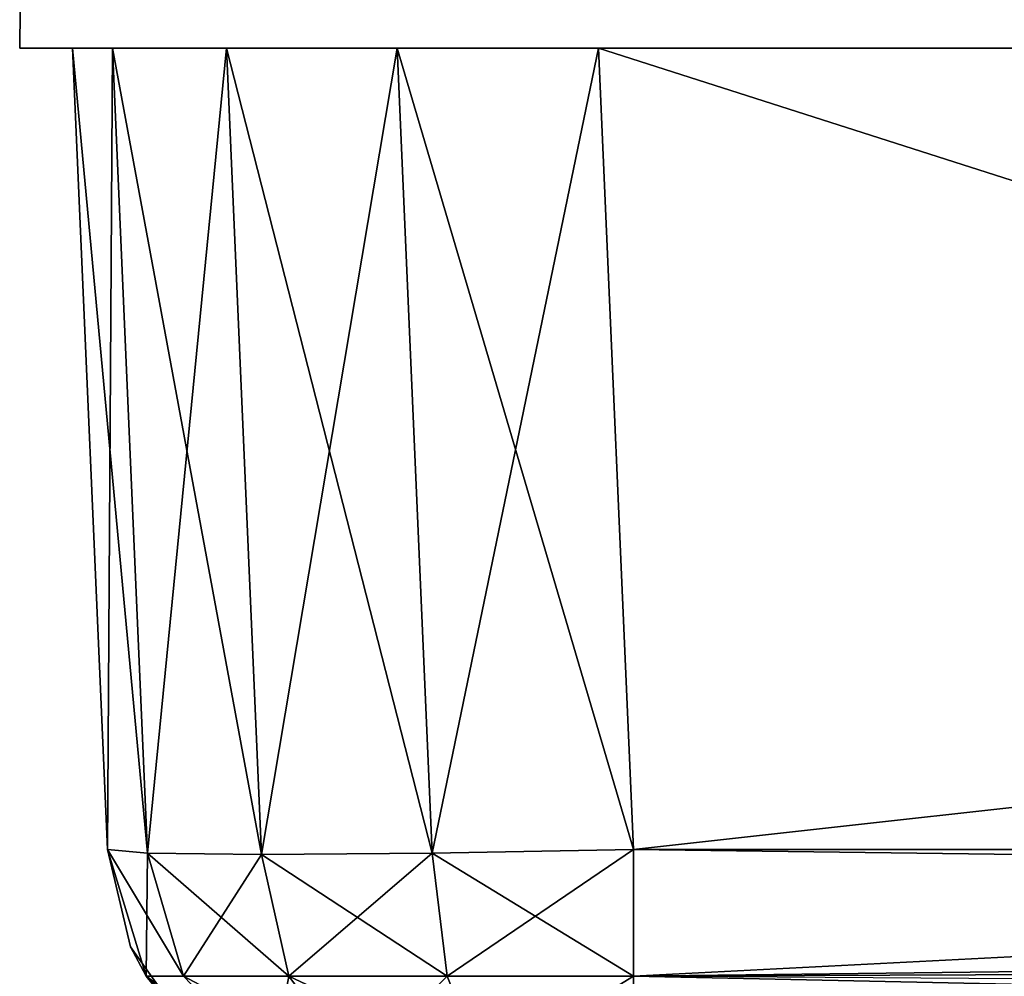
# Model space of a CAD drawing. Header units: millimetres. Extents: x -168 to 168, y -6 to 84.
# Tile 71 of 256: x -125 to -123.13, y -1.76 to 0.05. Entities that reach past the tile are written whole.
import ezdxf

# ---------------------------------------------------------------- set-up
doc = ezdxf.new("R2010")
doc.units = ezdxf.units.MM
doc.header["$LTSCALE"] = 65.185185
for name, color, linetype in [('122', 7, 'CONTINUOUS'), ('123', 7, 'CONTINUOUS'), ('124', 7, 'CONTINUOUS'), ('125', 7, 'CONTINUOUS'), ('14', 7, 'CONTINUOUS'), ('177', 7, 'CONTINUOUS'), ('260', 7, 'CONTINUOUS'), ('263', 7, 'CONTINUOUS'), ('265', 7, 'CONTINUOUS'), ('325', 7, 'CONTINUOUS'), ('64', 7, 'CONTINUOUS'), ('65', 7, 'CONTINUOUS'), ('66', 7, 'CONTINUOUS'), ('67', 7, 'CONTINUOUS'), ('70', 7, 'CONTINUOUS')]:
    doc.layers.add(name, color=color, linetype=linetype)

msp = doc.modelspace()

# ---------------------------------------------------------------- linework, layer by layer
at = {"layer": '122', "linetype": 'CONTINUOUS'}
for points in [[(-124.7572, -1.5285, 124.2167), (-124.8336, -1.5218, 123.8345), (-124.6893, -1.7622, 124.1886), (-124.7572, -1.5285, 124.2167)], [(-124.6893, -1.7622, 124.1886), (-124.8336, -1.5218, 123.8345), (-124.7598, -1.7622, 123.8345), (-124.6893, -1.7622, 124.1886)], [(-124.5407, -1.5308, 124.5407), (-124.7572, -1.5285, 124.2167), (-124.4888, -1.7622, 124.4888), (-124.5407, -1.5308, 124.5407)], [(-124.4888, -1.7622, 124.4888), (-124.7572, -1.5285, 124.2167), (-124.6893, -1.7622, 124.1886), (-124.4888, -1.7622, 124.4888)], [(-124.2167, -1.5285, 124.7572), (-124.5407, -1.5308, 124.5407), (-124.1886, -1.7622, 124.6893), (-124.2167, -1.5285, 124.7572)], [(-124.1886, -1.7622, 124.6893), (-124.5407, -1.5308, 124.5407), (-124.4888, -1.7622, 124.4888), (-124.1886, -1.7622, 124.6893)], [(-123.8345, -1.7622, 124.7598), (-123.8345, -1.5218, 124.8336), (-124.2167, -1.5285, 124.7572), (-123.8345, -1.7622, 124.7598)], [(-123.8345, -1.7622, 124.7598), (-124.2167, -1.5285, 124.7572), (-124.1886, -1.7622, 124.6893), (-123.8345, -1.7622, 124.7598)], [(-124.6893, -1.7622, 124.1886), (-124.7598, -1.7622, 123.8345), (-124.5212, -1.9364, 124.1189), (-124.6893, -1.7622, 124.1886)], [(-124.3601, -1.9364, 124.3601), (-124.6893, -1.7622, 124.1886), (-124.5212, -1.9364, 124.1189), (-124.3601, -1.9364, 124.3601)], [(-124.4888, -1.7622, 124.4888), (-124.6893, -1.7622, 124.1886), (-124.3601, -1.9364, 124.3601), (-124.4888, -1.7622, 124.4888)], [(-124.1886, -1.7622, 124.6893), (-124.4888, -1.7622, 124.4888), (-124.1189, -1.9364, 124.5212), (-124.1886, -1.7622, 124.6893)], [(-124.1189, -1.9364, 124.5212), (-124.4888, -1.7622, 124.4888), (-124.3601, -1.9364, 124.3601), (-124.1189, -1.9364, 124.5212)], [(-123.8345, -1.7622, 124.7598), (-124.1886, -1.7622, 124.6893), (-124.1189, -1.9364, 124.5212), (-123.8345, -1.7622, 124.7598)], [(-123.8345, -1.9366, 124.5778), (-123.8345, -1.7622, 124.7598), (-124.1189, -1.9364, 124.5212), (-123.8345, -1.9366, 124.5778)]]:
    msp.add_3dface(points, dxfattribs=at)
at = {"layer": '123', "linetype": 'CONTINUOUS'}
for points in [[(-124.9, 0, 123.9009), (-124.8336, -1.5218, 123.8345), (-124.7572, -1.5285, 124.2167), (-124.9, 0, 123.9009)], [(-124.824, 0, 124.2835), (-124.9, 0, 123.9009), (-124.7572, -1.5285, 124.2167), (-124.824, 0, 124.2835)], [(-124.824, 0, 124.2835), (-124.7572, -1.5285, 124.2167), (-124.5407, -1.5308, 124.5407), (-124.824, 0, 124.2835)], [(-124.6075, 0, 124.6075), (-124.824, 0, 124.2835), (-124.5407, -1.5308, 124.5407), (-124.6075, 0, 124.6075)], [(-124.6075, 0, 124.6075), (-124.5407, -1.5308, 124.5407), (-124.2167, -1.5285, 124.7572), (-124.6075, 0, 124.6075)], [(-124.2835, 0, 124.824), (-124.6075, 0, 124.6075), (-124.2167, -1.5285, 124.7572), (-124.2835, 0, 124.824)], [(-123.8345, -1.5218, 124.8336), (-124.2835, 0, 124.824), (-124.2167, -1.5285, 124.7572), (-123.8345, -1.5218, 124.8336)], [(-123.9009, 0, 124.9), (-124.2835, 0, 124.824), (-123.8345, -1.5218, 124.8336), (-123.9009, 0, 124.9)]]:
    msp.add_3dface(points, dxfattribs=at)
at = {"layer": '124', "linetype": 'CONTINUOUS'}
for points in [[(-124.9, 0, 123.9009), (-124.9, 0, 110.6205), (-124.8336, -1.5218, 123.8345), (-124.9, 0, 123.9009)], [(-124.9, 0, -118.0793), (-124.9, 0, -123.9009), (-124.8336, -1.5218, -119.1448), (-124.9, 0, -118.0793)], [(-124.9, 0, -123.9009), (-124.8336, -1.5218, -123.8345), (-124.8336, -1.5218, -119.1448), (-124.9, 0, -123.9009)], [(-124.8336, -1.5218, -47.6761), (-124.9, 0, -55.0671), (-124.8336, -1.5218, -55.0376), (-124.8336, -1.5218, -47.6761)], [(-124.9, 0, -46.6106), (-124.9, 0, -55.0671), (-124.8336, -1.5218, -47.6761), (-124.9, 0, -46.6106)], [(-124.8336, -1.5218, -55.0376), (-124.9, 0, -60.9043), (-124.8336, -1.5218, -61.9698), (-124.8336, -1.5218, -55.0376)], [(-124.9, 0, -55.0671), (-124.9, 0, -60.9043), (-124.8336, -1.5218, -55.0376), (-124.9, 0, -55.0671)], [(-124.9, 0, -13.7668), (-124.9, 0, -18.0231), (-124.8336, -1.5218, -13.7594), (-124.9, 0, -13.7668)], [(-124.8336, -1.5218, -13.7594), (-124.9, 0, -18.0231), (-124.8336, -1.5218, -19.0886), (-124.8336, -1.5218, -13.7594)], [(-124.9, 0, 67.7393), (-124.9, 0, 55.0671), (-124.8336, -1.5218, 66.6738), (-124.9, 0, 67.7393)], [(-124.9, 0, -3.7294), (-124.9, 0, -13.7668), (-124.8336, -1.5218, -4.7949), (-124.9, 0, -3.7294)], [(-124.8336, -1.5218, 66.6738), (-124.9, 0, 55.0671), (-124.8336, -1.5218, 55.0376), (-124.8336, -1.5218, 66.6738)], [(-124.8336, -1.5218, 68.7969), (-124.9, 0, 67.7393), (-124.8336, -1.5218, 66.6738), (-124.8336, -1.5218, 68.7969)], [(-124.9, 0, 82.0331), (-124.9, 0, 68.8339), (-124.8336, -1.5218, 80.9676), (-124.9, 0, 82.0331)], [(-124.8336, -1.5218, 80.9676), (-124.9, 0, 68.8339), (-124.8336, -1.5218, 68.7969), (-124.8336, -1.5218, 80.9676)], [(-124.9, 0, -68.8339), (-124.9, 0, -75.1981), (-124.8336, -1.5218, -68.7969), (-124.9, 0, -68.8339)], [(-124.8336, -1.5218, -68.7969), (-124.9, 0, -75.1981), (-124.8336, -1.5218, -76.2636), (-124.8336, -1.5218, -68.7969)], [(-124.9, 0, -60.9043), (-124.9, 0, -68.8339), (-124.8336, -1.5218, -61.9698), (-124.9, 0, -60.9043)], [(-124.8336, -1.5218, -4.7949), (-124.9, 0, -13.7668), (-124.8336, -1.5218, -13.7594), (-124.8336, -1.5218, -4.7949)], [(-124.8336, -1.5218, -61.9698), (-124.9, 0, -68.8339), (-124.8336, -1.5218, -68.7969), (-124.8336, -1.5218, -61.9698)], [(-124.8336, -1.5218, -19.0886), (-124.9, 0, -27.5335), (-124.8336, -1.5218, -27.5188), (-124.8336, -1.5218, -19.0886)], [(-124.9, 0, -18.0231), (-124.9, 0, -27.5335), (-124.8336, -1.5218, -19.0886), (-124.9, 0, -18.0231)], [(-124.8336, -1.5218, -27.5188), (-124.9, 0, -32.3169), (-124.8336, -1.5218, -33.3823), (-124.8336, -1.5218, -27.5188)], [(-124.9, 0, -27.5335), (-124.9, 0, -32.3169), (-124.8336, -1.5218, -27.5188), (-124.9, 0, -27.5335)], [(-124.8336, -1.5218, -33.3823), (-124.9, 0, -41.3003), (-124.8336, -1.5218, -41.2782), (-124.8336, -1.5218, -33.3823)], [(-124.9, 0, -32.3169), (-124.9, 0, -41.3003), (-124.8336, -1.5218, -33.3823), (-124.9, 0, -32.3169)], [(-124.8336, -1.5218, 123.8345), (-124.9, 0, 110.1342), (-124.8336, -1.5218, 110.0751), (-124.8336, -1.5218, 123.8345)], [(-124.8336, -1.5218, 109.555), (-124.9, 0, 96.3268), (-124.8336, -1.5218, 96.3157), (-124.8336, -1.5218, 109.555)], [(-124.8336, -1.5218, 110.0751), (-124.9, 0, 96.3268), (-124.8336, -1.5218, 109.555), (-124.8336, -1.5218, 110.0751)], [(-124.9, 0, 110.1342), (-124.9, 0, 96.3268), (-124.8336, -1.5218, 110.0751), (-124.9, 0, 110.1342)], [(-124.8336, -1.5218, 95.2613), (-124.9, 0, 82.6006), (-124.8336, -1.5218, 82.5563), (-124.8336, -1.5218, 95.2613)], [(-124.8336, -1.5218, 96.3157), (-124.9, 0, 82.6006), (-124.8336, -1.5218, 95.2613), (-124.8336, -1.5218, 96.3157)], [(-124.9, 0, 96.3268), (-124.9, 0, 82.6006), (-124.8336, -1.5218, 96.3157), (-124.9, 0, 96.3268)], [(-124.8336, -1.5218, -41.2782), (-124.9, 0, -46.6106), (-124.8336, -1.5218, -47.6761), (-124.8336, -1.5218, -41.2782)], [(-124.8336, -1.5218, 82.5563), (-124.9, 0, 82.0331), (-124.8336, -1.5218, 80.9676), (-124.8336, -1.5218, 82.5563)], [(-124.9, 0, 82.6006), (-124.9, 0, 82.0331), (-124.8336, -1.5218, 82.5563), (-124.9, 0, 82.6006)], [(-124.9, 0, -41.3003), (-124.9, 0, -46.6106), (-124.8336, -1.5218, -41.2782), (-124.9, 0, -41.3003)], [(-124.9, 0, 68.8339), (-124.9, 0, 67.7393), (-124.8336, -1.5218, 68.7969), (-124.9, 0, 68.8339)], [(-124.8336, -1.5218, 23.7926), (-124.9, 0, 13.7668), (-124.8336, -1.5218, 13.7594), (-124.8336, -1.5218, 23.7926)], [(-124.8336, -1.5218, -104.851), (-124.9, 0, -110.1342), (-124.8336, -1.5218, -110.0751), (-124.8336, -1.5218, -104.851)], [(-124.9, 0, -103.7855), (-124.9, 0, -110.1342), (-124.8336, -1.5218, -104.851), (-124.9, 0, -103.7855)], [(-124.8336, -1.5218, -110.0751), (-124.9, 0, -118.0793), (-124.8336, -1.5218, -119.1448), (-124.8336, -1.5218, -110.0751)], [(-124.9, 0, -110.1342), (-124.9, 0, -118.0793), (-124.8336, -1.5218, -110.0751), (-124.9, 0, -110.1342)], [(-124.9, 0, 110.6205), (-124.9, 0, 110.1342), (-124.8336, -1.5218, 123.8345), (-124.9, 0, 110.6205)], [(-124.9, 0, 27.5335), (-124.9, 0, 24.8581), (-124.8336, -1.5218, 27.5188), (-124.9, 0, 27.5335)], [(-124.8336, -1.5218, 27.5188), (-124.9, 0, 24.8581), (-124.8336, -1.5218, 23.7926), (-124.8336, -1.5218, 27.5188)], [(-124.9, 0, 39.1518), (-124.9, 0, 27.5335), (-124.8336, -1.5218, 38.0864), (-124.9, 0, 39.1518)], [(-124.8336, -1.5218, 38.0864), (-124.9, 0, 27.5335), (-124.8336, -1.5218, 27.5188), (-124.8336, -1.5218, 38.0864)], [(-124.8336, -1.5218, 52.3801), (-124.9, 0, 41.3003), (-124.8336, -1.5218, 41.2782), (-124.8336, -1.5218, 52.3801)], [(-124.9, 0, 53.4456), (-124.9, 0, 41.3003), (-124.8336, -1.5218, 52.3801), (-124.9, 0, 53.4456)], [(-124.8336, -1.5218, 41.2782), (-124.9, 0, 39.1518), (-124.8336, -1.5218, 38.0864), (-124.8336, -1.5218, 41.2782)], [(-124.9, 0, 41.3003), (-124.9, 0, 39.1518), (-124.8336, -1.5218, 41.2782), (-124.9, 0, 41.3003)], [(-124.8336, -1.5218, 55.0376), (-124.9, 0, 53.4456), (-124.8336, -1.5218, 52.3801), (-124.8336, -1.5218, 55.0376)], [(-124.9, 0, 55.0671), (-124.9, 0, 53.4456), (-124.8336, -1.5218, 55.0376), (-124.9, 0, 55.0671)], [(-124.8336, -1.5218, -76.2636), (-124.9, 0, -82.6006), (-124.8336, -1.5218, -82.5563), (-124.8336, -1.5218, -76.2636)], [(-124.9, 0, 0), (-124.9, 0, -3.7294), (-124.8336, -1.5218, 0), (-124.9, 0, 0)], [(-124.8336, -1.5218, 0), (-124.9, 0, -3.7294), (-124.8336, -1.5218, -4.7949), (-124.8336, -1.5218, 0)], [(-124.9, 0, 10.5644), (-124.9, 0, 0), (-124.8336, -1.5218, 9.4989), (-124.9, 0, 10.5644)], [(-124.8336, -1.5218, 9.4989), (-124.9, 0, 0), (-124.8336, -1.5218, 0), (-124.8336, -1.5218, 9.4989)], [(-124.9, 0, -75.1981), (-124.9, 0, -82.6006), (-124.8336, -1.5218, -76.2636), (-124.9, 0, -75.1981)], [(-124.8336, -1.5218, -82.5563), (-124.9, 0, -89.4918), (-124.8336, -1.5218, -90.5573), (-124.8336, -1.5218, -82.5563)], [(-124.9, 0, -82.6006), (-124.9, 0, -89.4918), (-124.8336, -1.5218, -82.5563), (-124.9, 0, -82.6006)], [(-124.8336, -1.5218, -90.5573), (-124.9, 0, -96.3674), (-124.8336, -1.5218, -96.3157), (-124.8336, -1.5218, -90.5573)], [(-124.9, 0, -89.4918), (-124.9, 0, -96.3674), (-124.8336, -1.5218, -90.5573), (-124.9, 0, -89.4918)], [(-124.8336, -1.5218, -96.3157), (-124.9, 0, -103.7855), (-124.8336, -1.5218, -104.851), (-124.8336, -1.5218, -96.3157)], [(-124.9, 0, -96.3674), (-124.9, 0, -103.7855), (-124.8336, -1.5218, -96.3157), (-124.9, 0, -96.3674)], [(-124.9, 0, 13.7668), (-124.9, 0, 10.5644), (-124.8336, -1.5218, 13.7594), (-124.9, 0, 13.7668)], [(-124.8336, -1.5218, 13.7594), (-124.9, 0, 10.5644), (-124.8336, -1.5218, 9.4989), (-124.8336, -1.5218, 13.7594)], [(-124.9, 0, 24.8581), (-124.9, 0, 13.7668), (-124.8336, -1.5218, 23.7926), (-124.9, 0, 24.8581)]]:
    msp.add_3dface(points, dxfattribs=at)
at = {"layer": '125', "linetype": 'CONTINUOUS'}
for points in [[(-124.8336, -1.5218, -119.1448), (-124.7598, -1.7622, -123.8345), (-124.7895, -1.7064, -119.1448), (-124.8336, -1.5218, -119.1448)], [(-124.8336, -1.5218, -123.8345), (-124.7598, -1.7622, -123.8345), (-124.8336, -1.5218, -119.1448), (-124.8336, -1.5218, -123.8345)], [(-124.8336, -1.5218, 38.0864), (-124.7895, -1.7064, 23.7926), (-124.7895, -1.7064, 38.0864), (-124.8336, -1.5218, 38.0864)], [(-124.8336, -1.5218, 27.5188), (-124.8336, -1.5218, 23.7926), (-124.7895, -1.7064, 23.7926), (-124.8336, -1.5218, 27.5188)], [(-124.8336, -1.5218, 23.7926), (-124.8336, -1.5218, 13.7594), (-124.7895, -1.7064, 9.4989), (-124.8336, -1.5218, 23.7926)], [(-124.8336, -1.5218, 23.7926), (-124.7895, -1.7064, 9.4989), (-124.7895, -1.7064, 23.7926), (-124.8336, -1.5218, 23.7926)], [(-124.8336, -1.5218, 13.7594), (-124.8336, -1.5218, 9.4989), (-124.7895, -1.7064, 9.4989), (-124.8336, -1.5218, 13.7594)], [(-124.8336, -1.5218, 9.4989), (-124.8336, -1.5218, 0), (-124.7895, -1.7064, -4.7949), (-124.8336, -1.5218, 9.4989)], [(-124.8336, -1.5218, 9.4989), (-124.7895, -1.7064, -4.7949), (-124.7895, -1.7064, 9.4989), (-124.8336, -1.5218, 9.4989)], [(-124.8336, -1.5218, 0), (-124.8336, -1.5218, -4.7949), (-124.7895, -1.7064, -4.7949), (-124.8336, -1.5218, 0)], [(-124.8336, -1.5218, -4.7949), (-124.8336, -1.5218, -13.7594), (-124.7895, -1.7064, -19.0886), (-124.8336, -1.5218, -4.7949)], [(-124.8336, -1.5218, -110.0751), (-124.8336, -1.5218, -119.1448), (-124.7895, -1.7064, -119.1448), (-124.8336, -1.5218, -110.0751)], [(-124.8336, -1.5218, 66.6738), (-124.8336, -1.5218, 55.0376), (-124.7895, -1.7064, 52.3801), (-124.8336, -1.5218, 66.6738)], [(-124.8336, -1.5218, 66.6738), (-124.7895, -1.7064, 52.3801), (-124.7895, -1.7064, 66.6738), (-124.8336, -1.5218, 66.6738)], [(-124.8336, -1.5218, 55.0376), (-124.8336, -1.5218, 52.3801), (-124.7895, -1.7064, 52.3801), (-124.8336, -1.5218, 55.0376)], [(-124.8336, -1.5218, 52.3801), (-124.8336, -1.5218, 41.2782), (-124.7895, -1.7064, 38.0864), (-124.8336, -1.5218, 52.3801)], [(-124.8336, -1.5218, 52.3801), (-124.7895, -1.7064, 38.0864), (-124.7895, -1.7064, 52.3801), (-124.8336, -1.5218, 52.3801)], [(-124.8336, -1.5218, 41.2782), (-124.8336, -1.5218, 38.0864), (-124.7895, -1.7064, 38.0864), (-124.8336, -1.5218, 41.2782)], [(-124.8336, -1.5218, 38.0864), (-124.8336, -1.5218, 27.5188), (-124.7895, -1.7064, 23.7926), (-124.8336, -1.5218, 38.0864)], [(-124.8336, -1.5218, -13.7594), (-124.8336, -1.5218, -19.0886), (-124.7895, -1.7064, -19.0886), (-124.8336, -1.5218, -13.7594)], [(-124.8336, -1.5218, -19.0886), (-124.8336, -1.5218, -27.5188), (-124.7895, -1.7064, -33.3823), (-124.8336, -1.5218, -19.0886)], [(-124.8336, -1.5218, -19.0886), (-124.7895, -1.7064, -33.3823), (-124.7895, -1.7064, -19.0886), (-124.8336, -1.5218, -19.0886)], [(-124.8336, -1.5218, -27.5188), (-124.8336, -1.5218, -33.3823), (-124.7895, -1.7064, -33.3823), (-124.8336, -1.5218, -27.5188)], [(-124.8336, -1.5218, -33.3823), (-124.8336, -1.5218, -41.2782), (-124.7895, -1.7064, -47.6761), (-124.8336, -1.5218, -33.3823)], [(-124.8336, -1.5218, -33.3823), (-124.7895, -1.7064, -47.6761), (-124.7895, -1.7064, -33.3823), (-124.8336, -1.5218, -33.3823)], [(-124.8336, -1.5218, -41.2782), (-124.8336, -1.5218, -47.6761), (-124.7895, -1.7064, -47.6761), (-124.8336, -1.5218, -41.2782)], [(-124.8336, -1.5218, -47.6761), (-124.8336, -1.5218, -55.0376), (-124.7895, -1.7064, -61.9698), (-124.8336, -1.5218, -47.6761)], [(-124.7895, -1.7064, -47.6761), (-124.8336, -1.5218, -47.6761), (-124.7895, -1.7064, -61.9698), (-124.7895, -1.7064, -47.6761)], [(-124.8336, -1.5218, -55.0376), (-124.8336, -1.5218, -61.9698), (-124.7895, -1.7064, -61.9698), (-124.8336, -1.5218, -55.0376)], [(-124.8336, -1.5218, -61.9698), (-124.8336, -1.5218, -68.7969), (-124.7895, -1.7064, -76.2636), (-124.8336, -1.5218, -61.9698)], [(-124.7895, -1.7064, -104.851), (-124.8336, -1.5218, -104.851), (-124.7895, -1.7064, -119.1448), (-124.7895, -1.7064, -104.851)], [(-124.8336, -1.5218, -104.851), (-124.8336, -1.5218, -110.0751), (-124.7895, -1.7064, -119.1448), (-124.8336, -1.5218, -104.851)], [(-124.8336, -1.5218, -96.3157), (-124.8336, -1.5218, -104.851), (-124.7895, -1.7064, -104.851), (-124.8336, -1.5218, -96.3157)], [(-124.7895, -1.7064, -90.5573), (-124.8336, -1.5218, -90.5573), (-124.7895, -1.7064, -104.851), (-124.7895, -1.7064, -90.5573)], [(-124.8336, -1.5218, -90.5573), (-124.8336, -1.5218, -96.3157), (-124.7895, -1.7064, -104.851), (-124.8336, -1.5218, -90.5573)], [(-124.8336, -1.5218, -82.5563), (-124.8336, -1.5218, -90.5573), (-124.7895, -1.7064, -90.5573), (-124.8336, -1.5218, -82.5563)], [(-124.7895, -1.7064, -76.2636), (-124.8336, -1.5218, -76.2636), (-124.7895, -1.7064, -90.5573), (-124.7895, -1.7064, -76.2636)], [(-124.8336, -1.5218, -76.2636), (-124.8336, -1.5218, -82.5563), (-124.7895, -1.7064, -90.5573), (-124.8336, -1.5218, -76.2636)], [(-124.8336, -1.5218, -68.7969), (-124.8336, -1.5218, -76.2636), (-124.7895, -1.7064, -76.2636), (-124.8336, -1.5218, -68.7969)], [(-124.7895, -1.7064, -61.9698), (-124.8336, -1.5218, -61.9698), (-124.7895, -1.7064, -76.2636), (-124.7895, -1.7064, -61.9698)], [(-124.8336, -1.5218, -4.7949), (-124.7895, -1.7064, -19.0886), (-124.7895, -1.7064, -4.7949), (-124.8336, -1.5218, -4.7949)], [(-124.7598, -1.7622, 123.8345), (-124.8336, -1.5218, 123.8345), (-124.7895, -1.7064, 109.555), (-124.7598, -1.7622, 123.8345)], [(-124.8336, -1.5218, 123.8345), (-124.8336, -1.5218, 110.0751), (-124.7895, -1.7064, 109.555), (-124.8336, -1.5218, 123.8345)], [(-124.8336, -1.5218, 110.0751), (-124.8336, -1.5218, 109.555), (-124.7895, -1.7064, 109.555), (-124.8336, -1.5218, 110.0751)], [(-124.8336, -1.5218, 109.555), (-124.8336, -1.5218, 96.3157), (-124.7895, -1.7064, 95.2613), (-124.8336, -1.5218, 109.555)], [(-124.8336, -1.5218, 109.555), (-124.7895, -1.7064, 95.2613), (-124.7895, -1.7064, 109.555), (-124.8336, -1.5218, 109.555)], [(-124.8336, -1.5218, 96.3157), (-124.8336, -1.5218, 95.2613), (-124.7895, -1.7064, 95.2613), (-124.8336, -1.5218, 96.3157)], [(-124.8336, -1.5218, 95.2613), (-124.8336, -1.5218, 82.5563), (-124.7895, -1.7064, 80.9676), (-124.8336, -1.5218, 95.2613)], [(-124.8336, -1.5218, 95.2613), (-124.7895, -1.7064, 80.9676), (-124.7895, -1.7064, 95.2613), (-124.8336, -1.5218, 95.2613)], [(-124.8336, -1.5218, 82.5563), (-124.8336, -1.5218, 80.9676), (-124.7895, -1.7064, 80.9676), (-124.8336, -1.5218, 82.5563)], [(-124.8336, -1.5218, 80.9676), (-124.8336, -1.5218, 68.7969), (-124.7895, -1.7064, 66.6738), (-124.8336, -1.5218, 80.9676)], [(-124.8336, -1.5218, 80.9676), (-124.7895, -1.7064, 66.6738), (-124.7895, -1.7064, 80.9676), (-124.8336, -1.5218, 80.9676)], [(-124.8336, -1.5218, 68.7969), (-124.8336, -1.5218, 66.6738), (-124.7895, -1.7064, 66.6738), (-124.8336, -1.5218, 68.7969)], [(-124.7895, -1.7064, 52.3801), (-124.6798, -1.8612, 38.0864), (-124.6798, -1.8612, 52.3801), (-124.7895, -1.7064, 52.3801)], [(-124.7895, -1.7064, 38.0864), (-124.6798, -1.8612, 38.0864), (-124.7895, -1.7064, 52.3801), (-124.7895, -1.7064, 38.0864)], [(-124.7895, -1.7064, 38.0864), (-124.6798, -1.8612, 23.7926), (-124.6798, -1.8612, 38.0864), (-124.7895, -1.7064, 38.0864)], [(-124.7895, -1.7064, 66.6738), (-124.6798, -1.8612, 66.6738), (-124.7895, -1.7064, 80.9676), (-124.7895, -1.7064, 66.6738)], [(-124.7895, -1.7064, 66.6738), (-124.6798, -1.8612, 52.3801), (-124.6798, -1.8612, 66.6738), (-124.7895, -1.7064, 66.6738)], [(-124.7895, -1.7064, 52.3801), (-124.6798, -1.8612, 52.3801), (-124.7895, -1.7064, 66.6738), (-124.7895, -1.7064, 52.3801)], [(-124.7895, -1.7064, 9.4989), (-124.6798, -1.8612, -4.7949), (-124.6798, -1.8612, 9.4989), (-124.7895, -1.7064, 9.4989)], [(-124.7895, -1.7064, -4.7949), (-124.6798, -1.8612, -4.7949), (-124.7895, -1.7064, 9.4989), (-124.7895, -1.7064, -4.7949)], [(-124.7895, -1.7064, -4.7949), (-124.6798, -1.8612, -19.0886), (-124.6798, -1.8612, -4.7949), (-124.7895, -1.7064, -4.7949)], [(-124.7895, -1.7064, -19.0886), (-124.6798, -1.8612, -19.0886), (-124.7895, -1.7064, -4.7949), (-124.7895, -1.7064, -19.0886)], [(-124.6798, -1.8612, -119.1448), (-124.7895, -1.7064, -104.851), (-124.7895, -1.7064, -119.1448), (-124.6798, -1.8612, -119.1448)], [(-124.6798, -1.8612, -104.851), (-124.7895, -1.7064, -104.851), (-124.6798, -1.8612, -119.1448), (-124.6798, -1.8612, -104.851)], [(-124.7895, -1.7064, 23.7926), (-124.6798, -1.8612, 23.7926), (-124.7895, -1.7064, 38.0864), (-124.7895, -1.7064, 23.7926)], [(-124.7895, -1.7064, 23.7926), (-124.6798, -1.8612, 9.4989), (-124.6798, -1.8612, 23.7926), (-124.7895, -1.7064, 23.7926)], [(-124.7895, -1.7064, 9.4989), (-124.6798, -1.8612, 9.4989), (-124.7895, -1.7064, 23.7926), (-124.7895, -1.7064, 9.4989)], [(-124.7895, -1.7064, 80.9676), (-124.6798, -1.8612, 66.6738), (-124.6798, -1.8612, 80.9676), (-124.7895, -1.7064, 80.9676)], [(-124.7598, -1.7622, -123.8345), (-124.6798, -1.8612, -119.1448), (-124.7895, -1.7064, -119.1448), (-124.7598, -1.7622, -123.8345)], [(-124.7895, -1.7064, 109.555), (-124.6798, -1.8612, 95.2613), (-124.6798, -1.8612, 109.555), (-124.7895, -1.7064, 109.555)], [(-124.7895, -1.7064, 95.2613), (-124.6798, -1.8612, 95.2613), (-124.7895, -1.7064, 109.555), (-124.7895, -1.7064, 95.2613)], [(-124.7895, -1.7064, 95.2613), (-124.6798, -1.8612, 80.9676), (-124.6798, -1.8612, 95.2613), (-124.7895, -1.7064, 95.2613)], [(-124.7895, -1.7064, 80.9676), (-124.6798, -1.8612, 80.9676), (-124.7895, -1.7064, 95.2613), (-124.7895, -1.7064, 80.9676)], [(-124.7598, -1.7622, 123.8345), (-124.7895, -1.7064, 109.555), (-124.6798, -1.8612, 109.555), (-124.7598, -1.7622, 123.8345)], [(-124.6798, -1.8612, -104.851), (-124.7895, -1.7064, -90.5573), (-124.7895, -1.7064, -104.851), (-124.6798, -1.8612, -104.851)], [(-124.6798, -1.8612, -90.5573), (-124.7895, -1.7064, -90.5573), (-124.6798, -1.8612, -104.851), (-124.6798, -1.8612, -90.5573)], [(-124.6798, -1.8612, -90.5573), (-124.7895, -1.7064, -76.2636), (-124.7895, -1.7064, -90.5573), (-124.6798, -1.8612, -90.5573)], [(-124.6798, -1.8612, -76.2636), (-124.7895, -1.7064, -76.2636), (-124.6798, -1.8612, -90.5573), (-124.6798, -1.8612, -76.2636)], [(-124.6798, -1.8612, -76.2636), (-124.7895, -1.7064, -61.9698), (-124.7895, -1.7064, -76.2636), (-124.6798, -1.8612, -76.2636)], [(-124.6798, -1.8612, -61.9698), (-124.7895, -1.7064, -61.9698), (-124.6798, -1.8612, -76.2636), (-124.6798, -1.8612, -61.9698)], [(-124.7895, -1.7064, -33.3823), (-124.6798, -1.8612, -47.6761), (-124.6798, -1.8612, -33.3823), (-124.7895, -1.7064, -33.3823)], [(-124.6798, -1.8612, -47.6761), (-124.7895, -1.7064, -47.6761), (-124.6798, -1.8612, -61.9698), (-124.6798, -1.8612, -47.6761)], [(-124.7895, -1.7064, -47.6761), (-124.6798, -1.8612, -47.6761), (-124.7895, -1.7064, -33.3823), (-124.7895, -1.7064, -47.6761)], [(-124.7895, -1.7064, -19.0886), (-124.6798, -1.8612, -33.3823), (-124.6798, -1.8612, -19.0886), (-124.7895, -1.7064, -19.0886)], [(-124.7895, -1.7064, -33.3823), (-124.6798, -1.8612, -33.3823), (-124.7895, -1.7064, -19.0886), (-124.7895, -1.7064, -33.3823)], [(-124.6798, -1.8612, -61.9698), (-124.7895, -1.7064, -47.6761), (-124.7895, -1.7064, -61.9698), (-124.6798, -1.8612, -61.9698)], [(-124.7598, -1.7622, -123.8345), (-124.5778, -1.9366, -123.8345), (-124.6798, -1.8612, -119.1448), (-124.7598, -1.7622, -123.8345)]]:
    msp.add_3dface(points, dxfattribs=at)
at = {"layer": '14', "linetype": 'CONTINUOUS'}
for points in [[(-123.8345, -1.5218, -124.8336), (-109.555, -1.7064, -124.7895), (-123.8345, -1.7622, -124.7598), (-123.8345, -1.5218, -124.8336)], [(-110.0751, -1.5218, -124.8336), (-109.555, -1.7064, -124.7895), (-123.8345, -1.5218, -124.8336), (-110.0751, -1.5218, -124.8336)], [(-109.555, -1.7064, -124.7895), (-109.555, -1.8612, -124.6798), (-123.8345, -1.7622, -124.7598), (-109.555, -1.7064, -124.7895)]]:
    msp.add_3dface(points, dxfattribs=at)
at = {"layer": '177', "linetype": 'CONTINUOUS'}
for points in [[(-119.1448, -1.5218, 124.8336), (-123.9009, 0, 124.9), (-123.8345, -1.5218, 124.8336), (-119.1448, -1.5218, 124.8336)], [(-110.1342, 0, 124.9), (-123.9009, 0, 124.9), (-119.1448, -1.5218, 124.8336), (-110.1342, 0, 124.9)]]:
    msp.add_3dface(points, dxfattribs=at)
at = {"layer": '260', "linetype": 'CONTINUOUS'}
for points in [[(-124.9117, 10.1202, -124.9117), (-124.908, 10.544, -124.908), (-118.5, 0, -125), (-124.9117, 10.1202, -124.9117)], [(-118.5, 0, -125), (-124.908, 10.544, -124.908), (-118.4125, 1, -124.9913), (-118.5, 0, -125)], [(-125, 0, -125), (-124.9117, 10.1202, -124.9117), (-118.5, 0, -125), (-125, 0, -125)]]:
    msp.add_3dface(points, dxfattribs=at)
at = {"layer": '263', "linetype": 'CONTINUOUS'}
for points in [[(-111.0588, 0, 125), (-124.908, 10.544, 124.908), (-124.9117, 10.1202, 124.9117), (-111.0588, 0, 125)], [(-111.0293, 10.544, 124.908), (-124.908, 10.544, 124.908), (-111.0588, 0, 125), (-111.0293, 10.544, 124.908)], [(-125, 0, 125), (-111.0588, 0, 125), (-124.9117, 10.1202, 124.9117), (-125, 0, 125)]]:
    msp.add_3dface(points, dxfattribs=at)
at = {"layer": '265', "linetype": 'CONTINUOUS'}
for points in [[(-124.9117, 10.1202, 111.0326), (-124.9117, 10.1202, 97.1535), (-125, 0, 97.2222), (-124.9117, 10.1202, 111.0326)], [(-124.9117, 10.1202, 124.9117), (-124.9117, 10.1202, 111.0326), (-125, 0, 111.1111), (-124.9117, 10.1202, 124.9117)], [(-125, 0, 125), (-124.9117, 10.1202, 124.9117), (-125, 0, 111.1111), (-125, 0, 125)], [(-124.9117, 10.1202, -27.7582), (-124.9117, 10.1202, -41.6372), (-125, 0, -27.7778), (-124.9117, 10.1202, -27.7582)], [(-125, 0, -13.8889), (-124.9117, 10.1202, -27.7582), (-125, 0, -27.7778), (-125, 0, -13.8889)], [(-124.9117, 10.1202, -41.6372), (-124.9117, 10.1202, -55.5163), (-125, 0, -41.6667), (-124.9117, 10.1202, -41.6372)], [(-125, 0, -27.7778), (-124.9117, 10.1202, -41.6372), (-125, 0, -41.6667), (-125, 0, -27.7778)], [(-124.9117, 10.1202, -55.5163), (-124.9117, 10.1202, -69.3954), (-125, 0, -55.5556), (-124.9117, 10.1202, -55.5163)], [(-125, 0, -41.6667), (-124.9117, 10.1202, -55.5163), (-125, 0, -55.5556), (-125, 0, -41.6667)], [(-124.9117, 10.1202, -69.3954), (-124.9117, 10.1202, -83.2745), (-125, 0, -69.4444), (-124.9117, 10.1202, -69.3954)], [(-125, 0, -55.5556), (-124.9117, 10.1202, -69.3954), (-125, 0, -69.4444), (-125, 0, -55.5556)], [(-124.9117, 10.1202, -83.2745), (-124.9117, 10.1202, -97.1535), (-125, 0, -83.3333), (-124.9117, 10.1202, -83.2745)], [(-125, 0, -69.4444), (-124.9117, 10.1202, -83.2745), (-125, 0, -83.3333), (-125, 0, -69.4444)], [(-124.9117, 10.1202, -97.1535), (-124.9117, 10.1202, -111.0326), (-125, 0, -97.2222), (-124.9117, 10.1202, -97.1535)], [(-125, 0, -83.3333), (-124.9117, 10.1202, -97.1535), (-125, 0, -97.2222), (-125, 0, -83.3333)], [(-125, 0, -97.2222), (-124.9117, 10.1202, -111.0326), (-125, 0, -111.1111), (-125, 0, -97.2222)], [(-125, 0, 111.1111), (-124.9117, 10.1202, 111.0326), (-125, 0, 97.2222), (-125, 0, 111.1111)], [(-124.9117, 10.1202, 97.1535), (-124.9117, 10.1202, 83.2745), (-125, 0, 83.3333), (-124.9117, 10.1202, 97.1535)], [(-125, 0, 97.2222), (-124.9117, 10.1202, 97.1535), (-125, 0, 83.3333), (-125, 0, 97.2222)], [(-124.9117, 10.1202, 83.2745), (-124.9117, 10.1202, 69.3954), (-125, 0, 69.4444), (-124.9117, 10.1202, 83.2745)], [(-125, 0, 83.3333), (-124.9117, 10.1202, 83.2745), (-125, 0, 69.4444), (-125, 0, 83.3333)], [(-124.9117, 10.1202, 69.3954), (-124.9117, 10.1202, 55.5163), (-125, 0, 55.5556), (-124.9117, 10.1202, 69.3954)], [(-125, 0, 69.4444), (-124.9117, 10.1202, 69.3954), (-125, 0, 55.5556), (-125, 0, 69.4444)], [(-124.9117, 10.1202, 55.5163), (-124.9117, 10.1202, 41.6372), (-125, 0, 41.6667), (-124.9117, 10.1202, 55.5163)], [(-125, 0, 55.5556), (-124.9117, 10.1202, 55.5163), (-125, 0, 41.6667), (-125, 0, 55.5556)], [(-124.9117, 10.1202, 41.6372), (-124.9117, 10.1202, 27.7582), (-125, 0, 27.7778), (-124.9117, 10.1202, 41.6372)], [(-125, 0, 41.6667), (-124.9117, 10.1202, 41.6372), (-125, 0, 27.7778), (-125, 0, 41.6667)], [(-124.9117, 10.1202, 27.7582), (-124.9117, 10.1202, 13.8791), (-125, 0, 13.8889), (-124.9117, 10.1202, 27.7582)], [(-125, 0, 27.7778), (-124.9117, 10.1202, 27.7582), (-125, 0, 13.8889), (-125, 0, 27.7778)], [(-124.9117, 10.1202, 13.8791), (-124.9117, 10.1202), (-125, 0, 13.8889), (-124.9117, 10.1202, 13.8791)], [(-124.9117, 10.1202), (-124.9117, 10.1202, -13.8791), (-125, 0), (-124.9117, 10.1202)], [(-125, 0, 13.8889), (-124.9117, 10.1202), (-125, 0), (-125, 0, 13.8889)], [(-124.9117, 10.1202, -13.8791), (-124.9117, 10.1202, -27.7582), (-125, 0, -13.8889), (-124.9117, 10.1202, -13.8791)], [(-125, 0), (-124.9117, 10.1202, -13.8791), (-125, 0, -13.8889), (-125, 0)], [(-124.9117, 10.1202, -124.9117), (-125, 0, -125), (-125, 0, -111.1111), (-124.9117, 10.1202, -124.9117)], [(-124.9117, 10.1202, -111.0326), (-124.9117, 10.1202, -124.9117), (-125, 0, -111.1111), (-124.9117, 10.1202, -111.0326)]]:
    msp.add_3dface(points, dxfattribs=at)
at = {"layer": '325', "linetype": 'CONTINUOUS'}
for points in [[(-123.5502, 0, 122.8573), (-125, 0, 125), (-123.9825, 0, 121.9794), (-123.5502, 0, 122.8573)], [(-123.9825, 0, 121.9794), (-125, 0, 125), (-124.1092, 0, 121.0088), (-123.9825, 0, 121.9794)], [(-123.8594, 0, -113.6756), (-125, 0, -125), (-124.1092, 0, -121.0088), (-123.8594, 0, -113.6756)], [(-125, 0, -111.1111), (-125, 0, -125), (-123.8594, 0, -113.6756), (-125, 0, -111.1111)], [(-125, 0, -125), (-118.5, 0, -125), (-118.5, 0, -124.0237), (-125, 0, -125)], [(-125, 0, 111.1111), (-125, 0, 97.2222), (-123.6095, 0, 106.3425), (-125, 0, 111.1111)], [(-124.1092, 0, 121.0088), (-125, 0, 111.1111), (-123.8593, 0, 113.6756), (-124.1092, 0, 121.0088)], [(-123.8593, 0, 113.6756), (-125, 0, 111.1111), (-123.6095, 0, 106.3425), (-123.8593, 0, 113.6756)], [(-125, 0, 97.2222), (-125, 0, 83.3333), (-123.4563, 0, 90.6031), (-125, 0, 97.2222)], [(-123.6095, 0, 106.3425), (-125, 0, 97.2222), (-123.5718, 0, 104.9445), (-123.6095, 0, 106.3425)], [(-123.5718, 0, 104.9445), (-125, 0, 97.2222), (-123.5522, 0, 103.5462), (-123.5718, 0, 104.9445)], [(-123.5522, 0, 103.5462), (-125, 0, 97.2222), (-123.4563, 0, 90.6031), (-123.5522, 0, 103.5462)], [(-125, 0, 83.3333), (-125, 0, 69.4444), (-123.3731, 0, 77.66), (-125, 0, 83.3333)], [(-123.4563, 0, 90.6031), (-125, 0, 83.3333), (-123.3731, 0, 77.66), (-123.4563, 0, 90.6031)], [(-125, 0, 69.4444), (-125, 0, 55.5556), (-123.3028, 0, 64.7168), (-125, 0, 69.4444)], [(-123.3731, 0, 77.66), (-125, 0, 69.4444), (-123.3028, 0, 64.7168), (-123.3731, 0, 77.66)], [(-122.8582, 0, 123.5496), (-125, 0, 125), (-123.5502, 0, 122.8573), (-122.8582, 0, 123.5496)], [(-111.0588, 0, 125), (-125, 0, 125), (-121.0088, 0, 124.1092), (-111.0588, 0, 125)], [(-125, 0, 125), (-125, 0, 111.1111), (-124.1092, 0, 121.0088), (-125, 0, 125)], [(-121.0088, 0, 124.1092), (-125, 0, 125), (-121.9796, 0, 123.9824), (-121.0088, 0, 124.1092)], [(-121.9796, 0, 123.9824), (-125, 0, 125), (-122.8582, 0, 123.5496), (-121.9796, 0, 123.9824)], [(-125, 0, -55.5556), (-125, 0, -69.4444), (-123.3028, 0, -64.7168), (-125, 0, -55.5556)], [(-123.2453, 0, -51.7735), (-125, 0, -55.5556), (-123.3028, 0, -64.7168), (-123.2453, 0, -51.7735)], [(-125, 0, -69.4444), (-125, 0, -83.3333), (-123.3732, 0, -77.66), (-125, 0, -69.4444)], [(-123.3028, 0, -64.7168), (-125, 0, -69.4444), (-123.3732, 0, -77.66), (-123.3028, 0, -64.7168)], [(-125, 0, -83.3333), (-125, 0, -97.2222), (-123.4563, 0, -90.6031), (-125, 0, -83.3333)], [(-123.3732, 0, -77.66), (-125, 0, -83.3333), (-123.4563, 0, -90.6031), (-123.3732, 0, -77.66)], [(-125, 0, -97.2222), (-125, 0, -111.1111), (-123.5522, 0, -103.5462), (-125, 0, -97.2222)], [(-123.4563, 0, -90.6031), (-125, 0, -97.2222), (-123.5522, 0, -103.5462), (-123.4563, 0, -90.6031)], [(-123.5522, 0, -103.5462), (-125, 0, -111.1111), (-123.5717, 0, -104.9445), (-123.5522, 0, -103.5462)], [(-123.5717, 0, -104.9445), (-125, 0, -111.1111), (-123.6095, 0, -106.3425), (-123.5717, 0, -104.9445)], [(-123.6095, 0, -106.3425), (-125, 0, -111.1111), (-123.8594, 0, -113.6756), (-123.6095, 0, -106.3425)], [(-123.2005, 0, -38.8302), (-125, 0, -41.6667), (-123.2453, 0, -51.7735), (-123.2005, 0, -38.8302)], [(-125, 0, 55.5556), (-125, 0, 41.6667), (-123.2452, 0, 51.7735), (-125, 0, 55.5556)], [(-123.3028, 0, 64.7168), (-125, 0, 55.5556), (-123.2452, 0, 51.7735), (-123.3028, 0, 64.7168)], [(-125, 0, 41.6667), (-125, 0, 27.7778), (-123.2005, 0, 38.8302), (-125, 0, 41.6667)], [(-123.2452, 0, 51.7735), (-125, 0, 41.6667), (-123.2005, 0, 38.8302), (-123.2452, 0, 51.7735)], [(-125, 0, 27.7778), (-125, 0, 13.8889), (-123.1685, 0, 25.8868), (-125, 0, 27.7778)], [(-123.2005, 0, 38.8302), (-125, 0, 27.7778), (-123.1685, 0, 25.8868), (-123.2005, 0, 38.8302)], [(-125, 0, 13.8889), (-125, 0), (-123.1493, 0, 12.9434), (-125, 0, 13.8889)], [(-123.1685, 0, 25.8868), (-125, 0, 13.8889), (-123.1493, 0, 12.9434), (-123.1685, 0, 25.8868)], [(-125, 0), (-125, 0, -13.8889), (-123.1429, 0, 0), (-125, 0)], [(-123.1493, 0, 12.9434), (-125, 0), (-123.1429, 0, 0), (-123.1493, 0, 12.9434)], [(-125, 0, -13.8889), (-125, 0, -27.7778), (-123.1685, 0, -25.8868), (-125, 0, -13.8889)], [(-123.1429, 0, 0), (-125, 0, -13.8889), (-123.1493, 0, -12.9434), (-123.1429, 0, 0)], [(-123.1493, 0, -12.9434), (-125, 0, -13.8889), (-123.1685, 0, -25.8868), (-123.1493, 0, -12.9434)], [(-125, 0, -27.7778), (-125, 0, -41.6667), (-123.2005, 0, -38.8302), (-125, 0, -27.7778)], [(-123.1685, 0, -25.8868), (-125, 0, -27.7778), (-123.2005, 0, -38.8302), (-123.1685, 0, -25.8868)], [(-125, 0, -41.6667), (-125, 0, -55.5556), (-123.2453, 0, -51.7735), (-125, 0, -41.6667)], [(-124.1092, 0, -121.0088), (-125, 0, -125), (-123.9824, 0, -121.9796), (-124.1092, 0, -121.0088)], [(-123.9824, 0, -121.9796), (-125, 0, -125), (-123.5496, 0, -122.8582), (-123.9824, 0, -121.9796)], [(-123.5496, 0, -122.8582), (-125, 0, -125), (-122.8573, 0, -123.5502), (-123.5496, 0, -122.8582)], [(-122.8573, 0, -123.5502), (-125, 0, -125), (-121.9794, 0, -123.9825), (-122.8573, 0, -123.5502)], [(-121.9794, 0, -123.9825), (-125, 0, -125), (-121.0088, 0, -124.1092), (-121.9794, 0, -123.9825)], [(-121.0088, 0, -124.1092), (-125, 0, -125), (-118.5, 0, -124.0237), (-121.0088, 0, -124.1092)]]:
    msp.add_3dface(points, dxfattribs=at)
at = {"layer": '64', "linetype": 'CONTINUOUS'}
for points in [[(-124.8336, -1.5218, -123.8345), (-124.7572, -1.5285, -124.2167), (-124.7598, -1.7622, -123.8345), (-124.8336, -1.5218, -123.8345)], [(-124.7598, -1.7622, -123.8345), (-124.7572, -1.5285, -124.2167), (-124.6893, -1.7622, -124.1886), (-124.7598, -1.7622, -123.8345)], [(-124.7572, -1.5285, -124.2167), (-124.5407, -1.5308, -124.5407), (-124.6893, -1.7622, -124.1886), (-124.7572, -1.5285, -124.2167)], [(-124.6893, -1.7622, -124.1886), (-124.5407, -1.5308, -124.5407), (-124.4888, -1.7622, -124.4888), (-124.6893, -1.7622, -124.1886)], [(-124.5407, -1.5308, -124.5407), (-124.2167, -1.5285, -124.7572), (-124.4888, -1.7622, -124.4888), (-124.5407, -1.5308, -124.5407)], [(-124.4888, -1.7622, -124.4888), (-124.2167, -1.5285, -124.7572), (-124.1886, -1.7622, -124.6893), (-124.4888, -1.7622, -124.4888)], [(-124.2167, -1.5285, -124.7572), (-123.8345, -1.5218, -124.8336), (-124.1886, -1.7622, -124.6893), (-124.2167, -1.5285, -124.7572)], [(-123.8345, -1.5218, -124.8336), (-123.8345, -1.7622, -124.7598), (-124.1886, -1.7622, -124.6893), (-123.8345, -1.5218, -124.8336)], [(-124.5778, -1.9366, -123.8345), (-124.7598, -1.7622, -123.8345), (-124.5212, -1.9364, -124.1189), (-124.5778, -1.9366, -123.8345)], [(-124.7598, -1.7622, -123.8345), (-124.6893, -1.7622, -124.1886), (-124.5212, -1.9364, -124.1189), (-124.7598, -1.7622, -123.8345)], [(-124.6893, -1.7622, -124.1886), (-124.4888, -1.7622, -124.4888), (-124.5212, -1.9364, -124.1189), (-124.6893, -1.7622, -124.1886)], [(-124.5212, -1.9364, -124.1189), (-124.4888, -1.7622, -124.4888), (-124.3601, -1.9364, -124.3601), (-124.5212, -1.9364, -124.1189)], [(-124.4888, -1.7622, -124.4888), (-124.1886, -1.7622, -124.6893), (-124.3601, -1.9364, -124.3601), (-124.4888, -1.7622, -124.4888)], [(-124.3601, -1.9364, -124.3601), (-124.1886, -1.7622, -124.6893), (-124.1189, -1.9364, -124.5212), (-124.3601, -1.9364, -124.3601)], [(-124.1886, -1.7622, -124.6893), (-123.8345, -1.7622, -124.7598), (-124.1189, -1.9364, -124.5212), (-124.1886, -1.7622, -124.6893)]]:
    msp.add_3dface(points, dxfattribs=at)
at = {"layer": '65', "linetype": 'CONTINUOUS'}
for points in [[(-124.824, 0, -124.2835), (-124.8336, -1.5218, -123.8345), (-124.9, 0, -123.9009), (-124.824, 0, -124.2835)], [(-124.7572, -1.5285, -124.2167), (-124.8336, -1.5218, -123.8345), (-124.824, 0, -124.2835), (-124.7572, -1.5285, -124.2167)], [(-124.6075, 0, -124.6075), (-124.7572, -1.5285, -124.2167), (-124.824, 0, -124.2835), (-124.6075, 0, -124.6075)], [(-124.5407, -1.5308, -124.5407), (-124.7572, -1.5285, -124.2167), (-124.6075, 0, -124.6075), (-124.5407, -1.5308, -124.5407)], [(-124.2835, 0, -124.824), (-124.5407, -1.5308, -124.5407), (-124.6075, 0, -124.6075), (-124.2835, 0, -124.824)], [(-124.2167, -1.5285, -124.7572), (-124.5407, -1.5308, -124.5407), (-124.2835, 0, -124.824), (-124.2167, -1.5285, -124.7572)], [(-123.9009, 0, -124.9), (-124.2167, -1.5285, -124.7572), (-124.2835, 0, -124.824), (-123.9009, 0, -124.9)], [(-123.8345, -1.5218, -124.8336), (-124.2167, -1.5285, -124.7572), (-123.9009, 0, -124.9), (-123.8345, -1.5218, -124.8336)]]:
    msp.add_3dface(points, dxfattribs=at)
at = {"layer": '66', "linetype": 'CONTINUOUS'}
for points in [[(-123.8345, -1.5218, -124.8336), (-123.9009, 0, -124.9), (-110.1342, 0, -124.9), (-123.8345, -1.5218, -124.8336)], [(-110.0751, -1.5218, -124.8336), (-123.8345, -1.5218, -124.8336), (-110.1342, 0, -124.9), (-110.0751, -1.5218, -124.8336)]]:
    msp.add_3dface(points, dxfattribs=at)
at = {"layer": '67', "linetype": 'CONTINUOUS'}
for points in [[(-111.0222, 0, -103.7855), (-124.9, 0, -110.1342), (-124.9, 0, -103.7855), (-111.0222, 0, -103.7855)], [(-111.0222, 0, -118.0793), (-124.9, 0, -118.0793), (-111.0222, 0, -103.7855), (-111.0222, 0, -118.0793)], [(-124.9, 0, -118.0793), (-124.9, 0, -110.1342), (-111.0222, 0, -103.7855), (-124.9, 0, -118.0793)], [(-111.0222, 0, -118.0793), (-124.9, 0, -123.9009), (-124.9, 0, -118.0793), (-111.0222, 0, -118.0793)], [(-124.824, 0, -124.2835), (-124.9, 0, -123.9009), (-111.0222, 0, -118.0793), (-124.824, 0, -124.2835)], [(-111.0222, 0, 110.6205), (-124.9, 0, 96.3268), (-124.9, 0, 110.1342), (-111.0222, 0, 110.6205)], [(-111.0222, 0, 110.6205), (-111.0222, 0, 96.3268), (-124.9, 0, 96.3268), (-111.0222, 0, 110.6205)], [(-124.9, 0, 110.6205), (-111.0222, 0, 110.6205), (-124.9, 0, 110.1342), (-124.9, 0, 110.6205)], [(-124.9, 0, 123.9009), (-124.824, 0, 124.2835), (-124.9, 0, 110.6205), (-124.9, 0, 123.9009)], [(-124.824, 0, 124.2835), (-124.6075, 0, 124.6075), (-124.9, 0, 110.6205), (-124.824, 0, 124.2835)], [(-124.6075, 0, 124.6075), (-124.2835, 0, 124.824), (-124.9, 0, 110.6205), (-124.6075, 0, 124.6075)], [(-124.9, 0, 110.6205), (-123.9009, 0, 124.9), (-111.0222, 0, 110.6205), (-124.9, 0, 110.6205)], [(-124.2835, 0, 124.824), (-123.9009, 0, 124.9), (-124.9, 0, 110.6205), (-124.2835, 0, 124.824)], [(-111.0222, 0, 82.0331), (-124.9, 0, 68.8339), (-124.9, 0, 82.0331), (-111.0222, 0, 82.0331)], [(-124.9, 0, 67.7393), (-124.9, 0, 68.8339), (-111.0222, 0, 82.0331), (-124.9, 0, 67.7393)], [(-111.0222, 0, 67.7393), (-124.9, 0, 67.7393), (-111.0222, 0, 82.0331), (-111.0222, 0, 67.7393)], [(-111.0222, 0, 67.7393), (-124.9, 0, 55.0671), (-124.9, 0, 67.7393), (-111.0222, 0, 67.7393)], [(-124.9, 0, 53.4456), (-124.9, 0, 55.0671), (-111.0222, 0, 67.7393), (-124.9, 0, 53.4456)], [(-111.0222, 0, -3.7294), (-124.9, 0, -3.7294), (-111.0222, 0, 10.5644), (-111.0222, 0, -3.7294)], [(-124.9, 0, -3.7294), (-124.9, 0, 0), (-111.0222, 0, 10.5644), (-124.9, 0, -3.7294)], [(-111.0222, 0, 10.5644), (-124.9, 0, 0), (-124.9, 0, 10.5644), (-111.0222, 0, 10.5644)], [(-111.0222, 0, 96.3268), (-124.9, 0, 82.6006), (-124.9, 0, 96.3268), (-111.0222, 0, 96.3268)], [(-124.9, 0, 82.0331), (-124.9, 0, 82.6006), (-111.0222, 0, 96.3268), (-124.9, 0, 82.0331)], [(-111.0222, 0, 82.0331), (-124.9, 0, 82.0331), (-111.0222, 0, 96.3268), (-111.0222, 0, 82.0331)], [(-124.9, 0, 24.8581), (-124.9, 0, 27.5335), (-111.0222, 0, 39.1518), (-124.9, 0, 24.8581)], [(-111.0222, 0, 39.1518), (-124.9, 0, 27.5335), (-124.9, 0, 39.1518), (-111.0222, 0, 39.1518)], [(-111.0222, 0, 24.8581), (-124.9, 0, 24.8581), (-111.0222, 0, 39.1518), (-111.0222, 0, 24.8581)], [(-111.0222, 0, 53.4456), (-124.9, 0, 53.4456), (-111.0222, 0, 67.7393), (-111.0222, 0, 53.4456)], [(-111.0222, 0, 10.5644), (-124.9, 0, 10.5644), (-111.0222, 0, 24.8581), (-111.0222, 0, 10.5644)], [(-124.9, 0, 10.5644), (-124.9, 0, 13.7668), (-111.0222, 0, 24.8581), (-124.9, 0, 10.5644)], [(-111.0222, 0, 24.8581), (-124.9, 0, 13.7668), (-124.9, 0, 24.8581), (-111.0222, 0, 24.8581)], [(-111.0222, 0, 53.4456), (-124.9, 0, 41.3003), (-124.9, 0, 53.4456), (-111.0222, 0, 53.4456)], [(-124.9, 0, 39.1518), (-124.9, 0, 41.3003), (-111.0222, 0, 53.4456), (-124.9, 0, 39.1518)], [(-111.0222, 0, 39.1518), (-124.9, 0, 39.1518), (-111.0222, 0, 53.4456), (-111.0222, 0, 39.1518)], [(-111.0222, 0, -89.4918), (-124.9, 0, -89.4918), (-111.0222, 0, -75.1981), (-111.0222, 0, -89.4918)], [(-124.9, 0, -89.4918), (-124.9, 0, -82.6006), (-111.0222, 0, -75.1981), (-124.9, 0, -89.4918)], [(-111.0222, 0, -75.1981), (-124.9, 0, -82.6006), (-124.9, 0, -75.1981), (-111.0222, 0, -75.1981)], [(-111.0222, 0, -75.1981), (-124.9, 0, -75.1981), (-111.0222, 0, -60.9043), (-111.0222, 0, -75.1981)], [(-124.9, 0, -75.1981), (-124.9, 0, -68.8339), (-111.0222, 0, -60.9043), (-124.9, 0, -75.1981)], [(-111.0222, 0, -60.9043), (-124.9, 0, -68.8339), (-124.9, 0, -60.9043), (-111.0222, 0, -60.9043)], [(-111.0222, 0, -103.7855), (-124.9, 0, -103.7855), (-111.0222, 0, -89.4918), (-111.0222, 0, -103.7855)], [(-124.9, 0, -103.7855), (-124.9, 0, -96.3674), (-111.0222, 0, -89.4918), (-124.9, 0, -103.7855)], [(-111.0222, 0, -89.4918), (-124.9, 0, -96.3674), (-124.9, 0, -89.4918), (-111.0222, 0, -89.4918)], [(-111.0222, 0, -32.3169), (-124.9, 0, -32.3169), (-111.0222, 0, -18.0231), (-111.0222, 0, -32.3169)], [(-124.9, 0, -32.3169), (-124.9, 0, -27.5335), (-111.0222, 0, -18.0231), (-124.9, 0, -32.3169)], [(-111.0222, 0, -18.0231), (-124.9, 0, -27.5335), (-124.9, 0, -18.0231), (-111.0222, 0, -18.0231)], [(-111.0222, 0, -18.0231), (-124.9, 0, -18.0231), (-111.0222, 0, -3.7294), (-111.0222, 0, -18.0231)], [(-124.9, 0, -18.0231), (-124.9, 0, -13.7668), (-111.0222, 0, -3.7294), (-124.9, 0, -18.0231)], [(-111.0222, 0, -3.7294), (-124.9, 0, -13.7668), (-124.9, 0, -3.7294), (-111.0222, 0, -3.7294)], [(-124.9, 0, -60.9043), (-124.9, 0, -55.0671), (-111.0222, 0, -46.6106), (-124.9, 0, -60.9043)], [(-111.0222, 0, -46.6106), (-124.9, 0, -55.0671), (-124.9, 0, -46.6106), (-111.0222, 0, -46.6106)], [(-111.0222, 0, -60.9043), (-124.9, 0, -60.9043), (-111.0222, 0, -46.6106), (-111.0222, 0, -60.9043)], [(-111.0222, 0, -46.6106), (-124.9, 0, -46.6106), (-111.0222, 0, -32.3169), (-111.0222, 0, -46.6106)], [(-124.9, 0, -46.6106), (-124.9, 0, -41.3003), (-111.0222, 0, -32.3169), (-124.9, 0, -46.6106)], [(-111.0222, 0, -32.3169), (-124.9, 0, -41.3003), (-124.9, 0, -32.3169), (-111.0222, 0, -32.3169)], [(-124.6075, 0, -124.6075), (-124.824, 0, -124.2835), (-111.0222, 0, -118.0793), (-124.6075, 0, -124.6075)], [(-124.2835, 0, -124.824), (-124.6075, 0, -124.6075), (-111.0222, 0, -118.0793), (-124.2835, 0, -124.824)], [(-123.9009, 0, -124.9), (-124.2835, 0, -124.824), (-111.0222, 0, -118.0793), (-123.9009, 0, -124.9)], [(-110.1342, 0, -124.9), (-123.9009, 0, -124.9), (-111.0222, 0, -118.0793), (-110.1342, 0, -124.9)], [(-123.9009, 0, 124.9), (-110.1342, 0, 124.9), (-111.0222, 0, 110.6205), (-123.9009, 0, 124.9)]]:
    msp.add_3dface(points, dxfattribs=at)
at = {"layer": '70', "linetype": 'CONTINUOUS'}
for points in [[(-119.1448, -1.7064, 124.7895), (-119.1448, -1.5218, 124.8336), (-123.8345, -1.7622, 124.7598), (-119.1448, -1.7064, 124.7895)], [(-123.8345, -1.7622, 124.7598), (-119.1448, -1.5218, 124.8336), (-123.8345, -1.5218, 124.8336), (-123.8345, -1.7622, 124.7598)], [(-119.1448, -1.8612, 124.6798), (-119.1448, -1.7064, 124.7895), (-123.8345, -1.7622, 124.7598), (-119.1448, -1.8612, 124.6798)], [(-123.8345, -1.9366, 124.5778), (-119.1448, -1.8612, 124.6798), (-123.8345, -1.7622, 124.7598), (-123.8345, -1.9366, 124.5778)]]:
    msp.add_3dface(points, dxfattribs=at)

doc.saveas('drawing.dxf')
